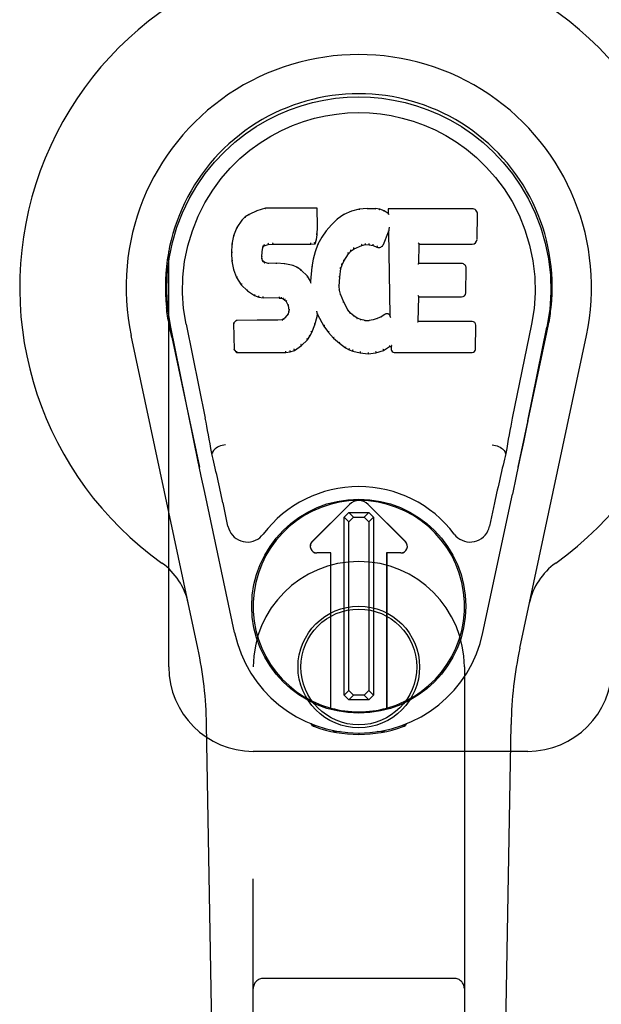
# Model space of a CAD drawing. Header units: inches. Extents: x 0 to 224, y 0 to 145.
# Tile 75 of 92: x 146.64 to 148.36, y 50.74 to 53.66. Entities that reach past the tile are written whole.
import ezdxf

# ---------------------------------------------------------------- set-up
doc = ezdxf.new("R2010")
doc.units = ezdxf.units.IN
doc.header["$LTSCALE"] = 12.302632
doc.header["$MEASUREMENT"] = 0
doc.linetypes.add('HIDDEN', pattern=[0.2, 0.1, -0.1])
doc.layers.add('MAIN_DOOR_ASSEMBLY', color=7, linetype='CONTINUOUS')

msp = doc.modelspace()

# ---------------------------------------------------------------- linework, layer by layer
at = {"layer": 'MAIN_DOOR_ASSEMBLY', "color": 8, "linetype": 'HIDDEN'}
for p, q in [((147.0814, 51.7424), (147.0814, 53.9924)), ((147.3314, 49.8849), (147.3314, 51.7424)), ((147.9564, 51.7424), (147.9564, 49.8849)), ((148.1439, 51.4924), (147.3314, 51.4924)), ((147.9264, 50.8199), (147.3614, 50.8199))]:
    msp.add_line(p, q, dxfattribs=at)
at = {"layer": 'MAIN_DOOR_ASSEMBLY', "color": 7, "linetype": 'Continuous'}
for p, q in [((147.3189, 53.083), (147.3078, 53.0753)), ((147.342, 53.0936), (147.3189, 53.083)), ((147.3192, 53.0824), (147.3189, 53.083)), ((147.3678, 53.1018), (147.342, 53.0936)), ((147.3423, 53.093), (147.342, 53.0936)), ((147.5207, 53.1018), (147.3678, 53.1018)), ((147.3679, 53.1012), (147.3678, 53.1018)), ((147.5201, 53.1012), (147.5207, 53.1018)), ((147.5219, 53.047), (147.5207, 53.1018)), ((147.5993, 53.0827), (147.5797, 53.0684)), ((147.6218, 53.0926), (147.5993, 53.0827)), ((147.5996, 53.0821), (147.5993, 53.0827)), ((147.6454, 53.098), (147.6218, 53.0926)), ((147.622, 53.092), (147.6218, 53.0926)), ((147.669, 53.1004), (147.6454, 53.098)), ((147.6455, 53.0974), (147.6454, 53.098)), ((147.669, 53.1004), (147.693, 53.0999)), ((147.669, 53.0997), (147.669, 53.1004)), ((147.6691, 53.0991), (147.669, 53.0997)), ((147.6929, 53.0993), (147.693, 53.0999)), ((147.7058, 53.0979), (147.693, 53.0999)), ((147.7057, 53.0973), (147.7058, 53.0979)), ((147.7187, 53.0937), (147.7058, 53.0979)), ((147.7184, 53.0931), (147.7187, 53.0937)), ((147.7308, 53.0857), (147.7187, 53.0937)), ((147.9793, 53.0998), (147.7305, 53.0998)), ((147.7312, 53.0992), (147.7305, 53.0998)), ((147.7305, 53.0998), (147.7308, 53.0857)), ((147.7308, 53.0857), (147.7314, 53.0846)), ((147.9941, 53.009), (147.9954, 53.0834)), ((147.2979, 53.0658), (147.2831, 53.0439)), ((147.3078, 53.0753), (147.2979, 53.0658)), ((147.2983, 53.0653), (147.2979, 53.0658)), ((147.3082, 53.0748), (147.3078, 53.0753)), ((147.5626, 53.052), (147.5474, 53.0342)), ((147.5797, 53.0684), (147.5626, 53.052)), ((147.563, 53.0516), (147.5626, 53.052)), ((147.5801, 53.0679), (147.5797, 53.0684)), ((147.2734, 53.0193), (147.2684, 52.9942)), ((147.2831, 53.0439), (147.2734, 53.0193)), ((147.274, 53.0191), (147.2734, 53.0193)), ((147.2837, 53.0436), (147.2831, 53.0439)), ((147.5189, 53.0083), (147.5205, 53.0226)), ((147.5199, 53.0226), (147.5205, 53.0226)), ((147.5205, 53.0226), (147.5219, 53.047)), ((147.5213, 53.047), (147.5219, 53.047)), ((147.5474, 53.0342), (147.5341, 53.015)), ((147.5479, 53.0338), (147.5474, 53.0342)), ((147.7169, 52.994), (147.7318, 53.0308)), ((147.7323, 53.0337), (147.7318, 53.0308)), ((147.7318, 53.0308), (147.7361, 52.7836)), ((147.7325, 53.0355), (147.7324, 53.035)), ((147.7326, 53.0362), (147.7325, 53.0355)), ((147.7327, 53.0369), (147.7326, 53.0362)), ((147.7329, 53.0381), (147.7327, 53.0369)), ((147.7331, 53.0391), (147.7329, 53.0381)), ((147.7333, 53.0404), (147.7331, 53.0391)), ((147.7335, 53.0418), (147.7333, 53.0404)), ((147.7339, 53.0437), (147.7335, 53.0418)), ((147.7341, 53.0448), (147.7339, 53.0437)), ((147.2684, 52.9942), (147.267, 52.9693)), ((147.269, 52.9941), (147.2684, 52.9942)), ((147.3616, 52.9879), (147.3642, 52.99)), ((147.3639, 52.9905), (147.3642, 52.99)), ((147.3642, 52.99), (147.3755, 52.9935)), ((147.3754, 52.994), (147.3755, 52.9935)), ((147.3755, 52.9935), (147.3889, 52.9945)), ((147.3888, 52.9984), (147.3888, 52.997)), ((147.3888, 52.9951), (147.3889, 52.9945)), ((147.3889, 52.9945), (147.5018, 52.9945)), ((147.5018, 52.997), (147.5017, 52.9984)), ((147.5018, 52.9945), (147.5145, 52.9956)), ((147.5018, 52.9951), (147.5018, 52.9945)), ((147.514, 52.9961), (147.5145, 52.9956)), ((147.523, 52.9942), (147.5144, 52.9724)), ((147.5145, 52.9956), (147.5189, 53.0083)), ((147.5184, 53.0084), (147.5189, 53.0083)), ((147.5341, 53.015), (147.523, 52.9942)), ((147.5236, 52.994), (147.523, 52.9942)), ((147.5346, 53.0146), (147.5341, 53.015)), ((147.6297, 52.9808), (147.653, 52.9905)), ((147.6529, 52.991), (147.653, 52.9905)), ((147.653, 52.9905), (147.6638, 52.9932)), ((147.6637, 52.9938), (147.6638, 52.9932)), ((147.6638, 52.9932), (147.6747, 52.9931)), ((147.6748, 52.9936), (147.6747, 52.9931)), ((147.6747, 52.9931), (147.6861, 52.9904)), ((147.6863, 52.9909), (147.6861, 52.9904)), ((147.6861, 52.9904), (147.6977, 52.9859)), ((147.8217, 52.9372), (147.8227, 52.9944)), ((147.8221, 52.995), (147.8227, 52.9944)), ((147.8227, 52.9944), (147.9793, 52.9944)), ((147.2676, 52.9693), (147.267, 52.9693)), ((147.267, 52.9693), (147.2682, 52.9443)), ((147.3571, 52.9576), (147.358, 52.9716)), ((147.3574, 52.9716), (147.358, 52.9716)), ((147.358, 52.9716), (147.36, 52.9846)), ((147.3594, 52.9848), (147.36, 52.9846)), ((147.36, 52.9846), (147.3616, 52.9879)), ((147.3611, 52.9883), (147.3616, 52.9879)), ((147.5144, 52.9724), (147.5084, 52.9499)), ((147.515, 52.9722), (147.5144, 52.9724)), ((147.5998, 52.944), (147.6138, 52.9661)), ((147.6133, 52.9664), (147.6138, 52.9661)), ((147.6138, 52.9661), (147.6209, 52.9748)), ((147.6205, 52.9752), (147.6209, 52.9748)), ((147.6209, 52.9748), (147.6297, 52.9808)), ((147.6294, 52.9813), (147.6297, 52.9808)), ((147.698, 52.9864), (147.6977, 52.9859)), ((147.2688, 52.9443), (147.2682, 52.9443)), ((147.2682, 52.9443), (147.2728, 52.9194)), ((147.3565, 52.9576), (147.3571, 52.9576)), ((147.357, 52.9515), (147.3575, 52.9517)), ((147.3575, 52.9517), (147.3571, 52.9576)), ((147.359, 52.947), (147.3575, 52.9517)), ((147.3584, 52.9467), (147.359, 52.947)), ((147.3617, 52.9433), (147.359, 52.947)), ((147.3612, 52.9429), (147.3617, 52.9433)), ((147.3653, 52.9406), (147.3617, 52.9433)), ((147.3651, 52.94), (147.3653, 52.9406)), ((147.3768, 52.9373), (147.3653, 52.9406)), ((147.3999, 52.9381), (147.3768, 52.9373)), ((147.3768, 52.9367), (147.3768, 52.9373)), ((147.3998, 52.9369), (147.3999, 52.9375)), ((147.4249, 52.9368), (147.3999, 52.9381)), ((147.3999, 52.9375), (147.3999, 52.9381)), ((147.4248, 52.9362), (147.4249, 52.9368)), ((147.45, 52.9313), (147.4249, 52.9368)), ((147.4498, 52.9307), (147.45, 52.9313)), ((147.4625, 52.9256), (147.45, 52.9313)), ((147.5084, 52.9499), (147.5046, 52.9272)), ((147.509, 52.9498), (147.5084, 52.9499)), ((147.5908, 52.9222), (147.5943, 52.9333)), ((147.5938, 52.9335), (147.5943, 52.9333)), ((147.5943, 52.9333), (147.5998, 52.944)), ((147.5993, 52.9443), (147.5998, 52.944)), ((147.8211, 52.9366), (147.8217, 52.9372)), ((147.9483, 52.9372), (147.8217, 52.9372)), ((147.2734, 52.9196), (147.2728, 52.9194)), ((147.2728, 52.9194), (147.2821, 52.8957)), ((147.4622, 52.925), (147.4625, 52.9256)), ((147.4736, 52.9177), (147.4625, 52.9256)), ((147.4732, 52.9172), (147.4736, 52.9177)), ((147.4917, 52.8995), (147.4736, 52.9177)), ((147.5046, 52.9272), (147.5009, 52.885)), ((147.5051, 52.9271), (147.5046, 52.9272)), ((147.5873, 52.8966), (147.5908, 52.9222)), ((147.5902, 52.9223), (147.5908, 52.9222)), ((147.9604, 52.8505), (147.9617, 52.9236)), ((147.2826, 52.896), (147.2821, 52.8957)), ((147.2821, 52.8957), (147.2961, 52.8743)), ((147.2966, 52.8747), (147.2961, 52.8743)), ((147.2961, 52.8743), (147.3139, 52.856)), ((147.4913, 52.8991), (147.4917, 52.8995)), ((147.5009, 52.885), (147.4917, 52.8995)), ((147.5014, 52.8832), (147.5009, 52.885)), ((147.5861, 52.8705), (147.5873, 52.8966)), ((147.5867, 52.8966), (147.5873, 52.8966)), ((147.3142, 52.8565), (147.3139, 52.856)), ((147.3139, 52.856), (147.3353, 52.8422)), ((147.5855, 52.8705), (147.5861, 52.8705)), ((147.5871, 52.8584), (147.5861, 52.8705)), ((147.5865, 52.8583), (147.5871, 52.8584)), ((147.5897, 52.8465), (147.5871, 52.8584)), ((147.5892, 52.8463), (147.5897, 52.8465)), ((147.5991, 52.8225), (147.5897, 52.8465)), ((147.3355, 52.8427), (147.3353, 52.8422)), ((147.3353, 52.8422), (147.3479, 52.8375)), ((147.348, 52.8381), (147.3479, 52.8375)), ((147.3479, 52.8375), (147.3608, 52.8353)), ((147.3609, 52.8359), (147.3608, 52.8353)), ((147.4086, 52.8349), (147.3608, 52.8353)), ((147.4086, 52.8354), (147.4086, 52.8349)), ((147.4086, 52.8349), (147.415, 52.8343)), ((147.4151, 52.8348), (147.415, 52.8343)), ((147.415, 52.8343), (147.4201, 52.8326)), ((147.4203, 52.8331), (147.4201, 52.8326)), ((147.4201, 52.8326), (147.4245, 52.8292)), ((147.4249, 52.8297), (147.4245, 52.8292)), ((147.4245, 52.8292), (147.4285, 52.8246)), ((147.4289, 52.825), (147.4285, 52.8246)), ((147.4285, 52.8246), (147.4343, 52.8129)), ((147.5986, 52.8223), (147.5991, 52.8225)), ((147.6116, 52.8002), (147.5991, 52.8225)), ((147.8199, 52.7656), (147.8212, 52.8387)), ((147.8207, 52.8392), (147.8212, 52.8387)), ((147.8212, 52.8387), (147.9483, 52.8387)), ((147.4344, 52.7886), (147.4261, 52.7775)), ((147.4349, 52.8131), (147.4343, 52.8129)), ((147.4343, 52.8129), (147.4367, 52.7996)), ((147.4362, 52.7938), (147.4344, 52.7886)), ((147.4349, 52.7883), (147.4344, 52.7886)), ((147.4367, 52.7996), (147.4362, 52.7938)), ((147.4368, 52.7936), (147.4362, 52.7938)), ((147.4373, 52.7996), (147.4367, 52.7996)), ((147.52, 52.7947), (147.5198, 52.7958)), ((147.5202, 52.794), (147.52, 52.7947)), ((147.5203, 52.7934), (147.5202, 52.794)), ((147.5204, 52.7927), (147.5203, 52.7934)), ((147.5206, 52.7921), (147.5204, 52.7927)), ((147.5207, 52.7915), (147.5206, 52.7921)), ((147.5208, 52.7908), (147.5207, 52.7915)), ((147.5211, 52.78), (147.5216, 52.7859)), ((147.5216, 52.7859), (147.5212, 52.7878)), ((147.5216, 52.7859), (147.5408, 52.7519)), ((147.6111, 52.7998), (147.6116, 52.8002)), ((147.6195, 52.7908), (147.6116, 52.8002)), ((147.619, 52.7904), (147.6195, 52.7908)), ((147.6288, 52.7825), (147.6195, 52.7908)), ((147.7205, 52.7865), (147.71, 52.7793)), ((147.7208, 52.786), (147.7205, 52.7865)), ((147.0799, 52.7695), (147.0813, 52.7624)), ((147.0827, 52.7543), (147.0821, 52.7573)), ((147.1324, 52.758), (147.1894, 52.479)), ((147.2811, 52.7687), (147.2731, 52.7606)), ((147.2737, 52.7604), (147.2731, 52.7606)), ((147.2731, 52.7606), (147.2745, 52.6814)), ((147.3428, 52.7693), (147.2811, 52.7687)), ((147.2813, 52.7681), (147.2811, 52.7687)), ((147.4035, 52.7696), (147.3428, 52.7693)), ((147.3428, 52.7687), (147.3428, 52.7693)), ((147.3428, 52.7687), (147.3428, 52.7681)), ((147.4171, 52.7707), (147.4035, 52.7696)), ((147.4035, 52.769), (147.4035, 52.7696)), ((147.4035, 52.769), (147.4036, 52.7684)), ((147.4216, 52.7731), (147.4171, 52.7707)), ((147.4173, 52.7701), (147.4171, 52.7707)), ((147.4261, 52.7775), (147.4216, 52.7731)), ((147.422, 52.7726), (147.4216, 52.7731)), ((147.4266, 52.7771), (147.4261, 52.7775)), ((147.505, 52.7332), (147.5142, 52.756)), ((147.5137, 52.7562), (147.5142, 52.756)), ((147.5142, 52.756), (147.5211, 52.78)), ((147.5205, 52.7801), (147.5211, 52.78)), ((147.6284, 52.782), (147.6288, 52.7825)), ((147.639, 52.7756), (147.6288, 52.7825)), ((147.6387, 52.775), (147.639, 52.7756)), ((147.6501, 52.7711), (147.639, 52.7756)), ((147.65, 52.7705), (147.6501, 52.7711)), ((147.6623, 52.7689), (147.6501, 52.7711)), ((147.6623, 52.7689), (147.6747, 52.7684)), ((147.6623, 52.7683), (147.6623, 52.7689)), ((147.6868, 52.7703), (147.6747, 52.7684)), ((147.6748, 52.7678), (147.6747, 52.7684)), ((147.6749, 52.7672), (147.6748, 52.7678)), ((147.6987, 52.7741), (147.6868, 52.7703)), ((147.6869, 52.7697), (147.6868, 52.7703)), ((147.71, 52.7793), (147.6987, 52.7741)), ((147.699, 52.7735), (147.6987, 52.7741)), ((147.7104, 52.7788), (147.71, 52.7793)), ((147.7361, 52.7836), (147.7361, 52.7836)), ((147.7367, 52.7815), (147.7361, 52.7836)), ((147.7388, 52.7761), (147.7381, 52.7782)), ((147.8193, 52.765), (147.8199, 52.7656)), ((147.9799, 52.7656), (147.8199, 52.7656)), ((148.1554, 52.758), (148.0984, 52.479)), ((148.2049, 52.7535), (148.2054, 52.7562)), ((148.2054, 52.7562), (148.207, 52.7645)), ((148.2079, 52.7695), (148.2065, 52.7624)), ((148.207, 52.7645), (148.2079, 52.7695)), ((147.0833, 52.7512), (147.0827, 52.7543)), ((147.0839, 52.748), (147.0833, 52.7512)), ((147.087, 52.7332), (147.0839, 52.748)), ((147.1434, 52.4719), (147.0869, 52.7488)), ((147.09, 52.7188), (147.087, 52.7332)), ((147.4992, 52.722), (147.505, 52.7332)), ((147.5045, 52.7335), (147.505, 52.7332)), ((147.5412, 52.7522), (147.5408, 52.7519)), ((147.5408, 52.7519), (147.554, 52.7332)), ((147.5544, 52.7335), (147.554, 52.7332)), ((147.554, 52.7332), (147.5693, 52.7162)), ((147.989, 52.6829), (147.9903, 52.755)), ((148.1444, 52.4719), (148.2009, 52.7488)), ((148.2028, 52.7431), (148.2044, 52.7508)), ((148.2044, 52.7508), (148.2049, 52.7535)), ((147.1674, 51.7978), (146.97, 52.7238)), ((147.09, 52.7188), (147.1719, 52.3345)), ((147.474, 52.6942), (147.4919, 52.7114)), ((147.4914, 52.7118), (147.4919, 52.7114)), ((147.4919, 52.7114), (147.4992, 52.722)), ((147.4987, 52.7223), (147.4992, 52.722)), ((147.5697, 52.7166), (147.5693, 52.7162)), ((147.5693, 52.7162), (147.5863, 52.7011)), ((147.5867, 52.7015), (147.5863, 52.7011)), ((147.5863, 52.7011), (147.6046, 52.6872)), ((148.1159, 52.3345), (148.1977, 52.7188)), ((148.1204, 51.7978), (148.3177, 52.7238)), ((147.2751, 52.6816), (147.2745, 52.6814)), ((147.2745, 52.6814), (147.2821, 52.674)), ((147.2823, 52.6745), (147.2821, 52.674)), ((147.2821, 52.674), (147.4282, 52.674)), ((147.4282, 52.6765), (147.4281, 52.6779)), ((147.4282, 52.674), (147.441, 52.6756)), ((147.4282, 52.6745), (147.4282, 52.674)), ((147.4409, 52.6762), (147.441, 52.6756)), ((147.441, 52.6756), (147.4532, 52.6799)), ((147.4529, 52.6804), (147.4532, 52.6799)), ((147.4532, 52.6799), (147.474, 52.6942)), ((147.4737, 52.6946), (147.474, 52.6942)), ((147.6049, 52.6876), (147.6046, 52.6872)), ((147.6046, 52.6872), (147.6151, 52.6818)), ((147.6153, 52.6823), (147.6151, 52.6818)), ((147.6151, 52.6818), (147.6261, 52.678)), ((147.6263, 52.6786), (147.6261, 52.678)), ((147.6261, 52.678), (147.6484, 52.6724)), ((147.6485, 52.6729), (147.6484, 52.6724)), ((147.6484, 52.6724), (147.6713, 52.6698)), ((147.6713, 52.6738), (147.6713, 52.6704)), ((147.6713, 52.6698), (147.6944, 52.673)), ((147.6713, 52.6704), (147.6713, 52.6698)), ((147.6943, 52.6736), (147.6944, 52.673)), ((147.6944, 52.673), (147.7166, 52.6799)), ((147.7163, 52.6804), (147.7166, 52.6799)), ((147.7166, 52.6799), (147.7352, 52.6911)), ((147.735, 52.6916), (147.7352, 52.6911)), ((147.7352, 52.6911), (147.7396, 52.6911)), ((147.7401, 52.6916), (147.7396, 52.6911)), ((147.7396, 52.6911), (147.7397, 52.6829)), ((147.7488, 52.674), (147.9799, 52.674)), ((148.1444, 52.4718), (148.1404, 52.4523)), ((148.1404, 52.4523), (148.1313, 52.4086)), ((147.1666, 52.3597), (147.1564, 52.4086)), ((148.1313, 52.4086), (148.1211, 52.3597)), ((147.1776, 52.3075), (147.1666, 52.3597)), ((147.2105, 52.3752), (147.2084, 52.3749)), ((148.0773, 52.3752), (148.0793, 52.3749)), ((148.1211, 52.3597), (148.1102, 52.3075)), ((147.1879, 52.2589), (147.1776, 52.3075)), ((148.1102, 52.3075), (148.0988, 52.2538)), ((147.2762, 51.8442), (147.1879, 52.2589)), ((148.0116, 51.8442), (148.0988, 52.2538)), ((147.2566, 52.1594), (147.2419, 52.2285)), ((147.5057, 52.1136), (147.616, 52.2239)), ((147.6161, 52.2239), (147.5058, 52.1135)), ((147.782, 52.1135), (147.6716, 52.2239)), ((147.6717, 52.2239), (147.7821, 52.1136)), ((148.0459, 52.2285), (148.0312, 52.1594)), ((147.6006, 52.1861), (147.6144, 52.2)), ((147.6143, 52.1723), (147.6006, 52.1861)), ((147.6006, 51.6588), (147.6006, 52.1861)), ((147.6282, 52.1863), (147.6143, 52.1723)), ((147.6144, 52.2), (147.6732, 52.2)), ((147.6144, 52.2), (147.6282, 52.1863)), ((147.6282, 52.1863), (147.6595, 52.1863)), ((147.6595, 52.1863), (147.6732, 52.2)), ((147.6734, 52.1724), (147.6595, 52.1863)), ((147.6732, 52.2), (147.6872, 52.1862)), ((147.6872, 52.1862), (147.6734, 52.1724)), ((147.6872, 52.1862), (147.6872, 51.6589)), ((147.6143, 51.6725), (147.6143, 52.1723)), ((147.6734, 52.1724), (147.6734, 51.6726)), ((147.5613, 52.0801), (147.5196, 52.0801)), ((147.5612, 52.08), (147.5196, 52.08)), ((147.5612, 52.08), (147.5613, 52.0801)), ((147.5612, 51.6206), (147.5612, 52.08)), ((147.5613, 51.6206), (147.5613, 52.0801)), ((147.7682, 52.0801), (147.7264, 52.0801)), ((147.7266, 52.08), (147.7264, 52.0801)), ((147.7264, 52.0801), (147.7264, 51.6206)), ((147.7682, 52.08), (147.7266, 52.08)), ((147.7266, 52.08), (147.7266, 51.6206)), ((147.6006, 51.6588), (147.6143, 51.6725)), ((147.6145, 51.6449), (147.6006, 51.6588)), ((147.6143, 51.6725), (147.6283, 51.6587)), ((147.6283, 51.6587), (147.6145, 51.6449)), ((147.6596, 51.6587), (147.6283, 51.6587)), ((147.6596, 51.6587), (147.6734, 51.6726)), ((147.6734, 51.6449), (147.6596, 51.6587)), ((147.6734, 51.6726), (147.6872, 51.6589)), ((147.6872, 51.6589), (147.6734, 51.6449)), ((147.6734, 51.6449), (147.6145, 51.6449)), ((147.2654, 47.4329), (147.1931, 51.5722)), ((147.5051, 51.5689), (147.5024, 51.5746)), ((147.5087, 51.572), (147.5086, 51.5675)), ((147.5123, 51.5689), (147.5126, 51.566)), ((147.7752, 51.566), (147.7755, 51.5689)), ((147.7791, 51.572), (147.7791, 51.5675)), ((147.7854, 51.5746), (147.7826, 51.5689)), ((148.0224, 47.4329), (148.0946, 51.5722)), ((147.5892, 51.5508), (147.5682, 51.5505)), ((147.6439, 51.5466), (147.6439, 51.5426)), ((147.7195, 51.5505), (147.6986, 51.5508))]:
    msp.add_line(p, q, dxfattribs=at)
for points in [[(147.0869, 52.7487), (147.0787, 52.8014), (147.0755, 52.8531), (147.0769, 52.9034), (147.0825, 52.9521), (147.0921, 52.9994), (147.1054, 53.0447), (147.122, 53.0879), (147.1417, 53.1289), (147.1643, 53.1677), (147.1894, 53.204), (147.2168, 53.2377), (147.246, 53.2685), (147.2766, 53.2964), (147.3082, 53.3213), (147.3404, 53.3432), (147.373, 53.3623), (147.4059, 53.3788), (147.4391, 53.3928), (147.4728, 53.4046), (147.5067, 53.4142), (147.5405, 53.4215), (147.5746, 53.4267), (147.6092, 53.4299), (147.6439, 53.431)], [(147.6439, 53.431), (147.6781, 53.4299), (147.7125, 53.4268), (147.7468, 53.4216), (147.7811, 53.4142), (147.8149, 53.4046), (147.8486, 53.3928), (147.8822, 53.3786), (147.9154, 53.3619), (147.948, 53.3428), (147.9801, 53.3209), (148.012, 53.2957), (148.0427, 53.2676), (148.0718, 53.2367), (148.099, 53.2031), (148.1241, 53.1667), (148.1467, 53.1277), (148.1664, 53.0863), (148.183, 53.0429), (148.196, 52.9979), (148.2054, 52.9511), (148.211, 52.9024), (148.2123, 52.8522), (148.209, 52.8008), (148.2009, 52.7487)], [(147.1324, 52.758), (147.1251, 52.8037), (147.122, 52.8498), (147.123, 52.8966), (147.1281, 52.9432), (147.1376, 52.9895), (147.1511, 53.0345), (147.1681, 53.0773), (147.1884, 53.1175), (147.2114, 53.1547), (147.2366, 53.1889), (147.2635, 53.22), (147.2919, 53.248), (147.3215, 53.273), (147.352, 53.2952), (147.3833, 53.3148), (147.4152, 53.3317), (147.4473, 53.346), (147.4797, 53.358), (147.5123, 53.3676), (147.545, 53.375), (147.5776, 53.3802), (147.6102, 53.3834), (147.6427, 53.3845), (147.6753, 53.3835), (147.7078, 53.3805), (147.7402, 53.3755), (147.7727, 53.3683), (147.8051, 53.3589), (147.8375, 53.3472), (147.8695, 53.3332), (147.9011, 53.3167), (147.9322, 53.2976), (147.9628, 53.2757), (147.9926, 53.2509), (148.0213, 53.2231), (148.0485, 53.1923), (148.0741, 53.1581), (148.0975, 53.1208), (148.1182, 53.0802), (148.1358, 53.0371), (148.1495, 52.9921), (148.1592, 52.9457)], [(147.3193, 53.0825), (147.3194, 53.0825), (147.3195, 53.0825), (147.3196, 53.0825), (147.3198, 53.0824), (147.32, 53.0823), (147.3202, 53.0821)], [(147.3423, 53.093), (147.3424, 53.093), (147.3425, 53.093), (147.3426, 53.0929), (147.3427, 53.0928), (147.3428, 53.0927), (147.343, 53.0926)], [(147.3679, 53.1012), (147.3679, 53.1012), (147.368, 53.1011), (147.368, 53.101), (147.3681, 53.1009), (147.3681, 53.1008), (147.3682, 53.1006)], [(147.5195, 53.1012), (147.5193, 53.1012), (147.5191, 53.1011), (147.5189, 53.101), (147.5187, 53.1009), (147.5184, 53.1008), (147.5182, 53.1006)], [(147.6006, 53.0818), (147.6004, 53.082), (147.6002, 53.0821), (147.6, 53.0821), (147.5999, 53.0822), (147.5998, 53.0822), (147.5996, 53.0821)], [(147.6226, 53.0915), (147.6225, 53.0917), (147.6224, 53.0918), (147.6223, 53.0919), (147.6222, 53.092), (147.6221, 53.092), (147.622, 53.092)], [(147.6458, 53.0968), (147.6458, 53.097), (147.6457, 53.0971), (147.6457, 53.0972), (147.6456, 53.0973), (147.6456, 53.0974), (147.6455, 53.0974)], [(147.6928, 53.0987), (147.6928, 53.0989), (147.6928, 53.099), (147.6929, 53.0991), (147.6929, 53.0992), (147.6929, 53.0993), (147.6929, 53.0993)], [(147.7052, 53.0968), (147.7053, 53.0969), (147.7054, 53.0971), (147.7055, 53.0972), (147.7055, 53.0973), (147.7056, 53.0973), (147.7057, 53.0973)], [(147.7176, 53.0927), (147.7177, 53.0929), (147.7179, 53.093), (147.718, 53.0931), (147.7182, 53.0931), (147.7183, 53.0932), (147.7184, 53.0931)], [(147.7332, 53.0985), (147.7329, 53.0987), (147.7326, 53.0989), (147.7324, 53.099), (147.7322, 53.0991), (147.732, 53.0991), (147.7318, 53.0991)], [(147.7334, 53.0823), (147.7331, 53.0827), (147.7329, 53.0831), (147.7326, 53.0835), (147.7323, 53.0839), (147.7321, 53.0841), (147.7318, 53.0843)], [(147.2984, 53.0654), (147.2986, 53.0655), (147.2988, 53.0656), (147.299, 53.0656), (147.2993, 53.0656), (147.2996, 53.0655), (147.2998, 53.0654)], [(147.3082, 53.0748), (147.3084, 53.0749), (147.3085, 53.0749), (147.3087, 53.0749), (147.3089, 53.0749), (147.3091, 53.0748), (147.3094, 53.0746)], [(147.5213, 53.047), (147.5212, 53.0474), (147.521, 53.0478), (147.5207, 53.048), (147.5203, 53.0482), (147.5198, 53.0484), (147.5193, 53.0484)], [(147.5644, 53.0516), (147.5642, 53.0517), (147.5639, 53.0518), (147.5637, 53.0518), (147.5634, 53.0518), (147.5632, 53.0517), (147.563, 53.0515)], [(147.5813, 53.0677), (147.581, 53.0679), (147.5808, 53.068), (147.5806, 53.068), (147.5804, 53.068), (147.5802, 53.068), (147.5801, 53.0678)], [(147.2741, 53.0192), (147.2742, 53.0194), (147.2745, 53.0196), (147.2748, 53.0198), (147.2751, 53.0199), (147.2755, 53.0199), (147.2759, 53.0199)], [(147.2837, 53.0437), (147.2839, 53.0439), (147.2841, 53.044), (147.2844, 53.0441), (147.2847, 53.0442), (147.2851, 53.0442), (147.2854, 53.0441)], [(147.5199, 53.0226), (147.5199, 53.023), (147.5197, 53.0234), (147.5194, 53.0237), (147.519, 53.0239), (147.5185, 53.0241), (147.518, 53.0242)], [(147.5494, 53.034), (147.5491, 53.0341), (147.5488, 53.0342), (147.5486, 53.0342), (147.5483, 53.0341), (147.5481, 53.034), (147.5479, 53.0338)], [(147.7324, 53.035), (147.7324, 53.0348), (147.7324, 53.0346), (147.7323, 53.0345)], [(147.7323, 53.0345), (147.7323, 53.0342), (147.7323, 53.0341), (147.7323, 53.0339)], [(147.269, 52.9942), (147.2691, 52.9945), (147.2694, 52.9948), (147.2697, 52.995), (147.2701, 52.9952), (147.2705, 52.9952), (147.271, 52.9952)], [(147.3595, 52.9909), (147.3601, 52.9906), (147.3605, 52.9902), (147.3609, 52.9898), (147.3612, 52.9893), (147.3613, 52.9888), (147.3612, 52.9884)], [(147.3629, 52.9937), (147.3632, 52.9933), (147.3635, 52.9929), (147.3638, 52.9925), (147.364, 52.992), (147.3641, 52.9915), (147.3641, 52.9911), (147.3641, 52.9908), (147.364, 52.9906)], [(147.375, 52.9974), (147.3752, 52.997), (147.3753, 52.9965), (147.3754, 52.9959), (147.3755, 52.9954), (147.3755, 52.9949), (147.3755, 52.9945), (147.3755, 52.9942), (147.3754, 52.994)], [(147.3888, 52.997), (147.3889, 52.9965), (147.3889, 52.9961), (147.3889, 52.9957), (147.3889, 52.9954), (147.3889, 52.9951), (147.3888, 52.9951)], [(147.5018, 52.9951), (147.5018, 52.9951), (147.5018, 52.9954), (147.5018, 52.9957), (147.5018, 52.9961), (147.5018, 52.9965), (147.5018, 52.997)], [(147.5141, 52.9964), (147.5142, 52.9967), (147.5141, 52.9971), (147.514, 52.9974), (147.5138, 52.9978), (147.5136, 52.9983), (147.5133, 52.9987), (147.513, 52.9991), (147.5126, 52.9994)], [(147.5184, 53.0086), (147.5183, 53.0089), (147.5182, 53.0093), (147.5179, 53.0096), (147.5175, 53.0099), (147.517, 53.0101), (147.5164, 53.0102)], [(147.5253, 52.9945), (147.525, 52.9946), (147.5246, 52.9946), (147.5243, 52.9945), (147.524, 52.9944), (147.5237, 52.9942), (147.5235, 52.9939)], [(147.5363, 53.015), (147.5359, 53.015), (147.5356, 53.0151), (147.5353, 53.0151), (147.535, 53.015), (147.5348, 53.0148), (147.5346, 53.0146)], [(147.6529, 52.991), (147.653, 52.9912), (147.6531, 52.9914), (147.6531, 52.9918), (147.653, 52.9922), (147.6529, 52.9928), (147.6527, 52.9933), (147.6525, 52.9938), (147.6522, 52.9943)], [(147.6637, 52.9938), (147.6638, 52.9939), (147.6638, 52.9941), (147.6638, 52.9945), (147.6638, 52.9949), (147.6638, 52.9955), (147.6637, 52.996), (147.6636, 52.9966), (147.6635, 52.9971)], [(147.6748, 52.9936), (147.6747, 52.9937), (147.6747, 52.9939), (147.6747, 52.9943), (147.6747, 52.9948), (147.6747, 52.9953), (147.6748, 52.9959), (147.6749, 52.9965), (147.675, 52.997)], [(147.6863, 52.9909), (147.6861, 52.9911), (147.6861, 52.9913), (147.6861, 52.9917), (147.6861, 52.9921), (147.6862, 52.9927), (147.6864, 52.9932), (147.6866, 52.9937), (147.6869, 52.9942)], [(147.6987, 52.9896), (147.6984, 52.9892), (147.6982, 52.9887), (147.698, 52.9882), (147.6978, 52.9877), (147.6977, 52.9872), (147.6977, 52.9868), (147.6978, 52.9866), (147.698, 52.9864)], [(147.8201, 52.9983), (147.8204, 52.9981), (147.8206, 52.9979), (147.8209, 52.9977), (147.8211, 52.9974), (147.8213, 52.9972), (147.8215, 52.997)], [(147.8215, 52.997), (147.8217, 52.9967), (147.8218, 52.9964), (147.8219, 52.9962), (147.822, 52.996), (147.8221, 52.9958), (147.8221, 52.9956)], [(147.2676, 52.9693), (147.2677, 52.9697), (147.2679, 52.97), (147.2682, 52.9703), (147.2686, 52.9705), (147.269, 52.9706), (147.2695, 52.9706)], [(147.3554, 52.9732), (147.3559, 52.9731), (147.3564, 52.9729), (147.3568, 52.9727), (147.3571, 52.9724), (147.3573, 52.972), (147.3574, 52.9716)], [(147.3575, 52.9867), (147.358, 52.9866), (147.3585, 52.9864), (147.3589, 52.9861), (147.3592, 52.9857), (147.3594, 52.9853), (147.3594, 52.9849)], [(147.5169, 52.9729), (147.5164, 52.973), (147.5161, 52.973), (147.5157, 52.9729), (147.5154, 52.9727), (147.5151, 52.9725), (147.515, 52.9722)], [(147.6133, 52.9665), (147.6134, 52.9667), (147.6134, 52.9671), (147.6133, 52.9674), (147.6131, 52.9678), (147.6128, 52.9682), (147.6125, 52.9685), (147.6121, 52.9687), (147.6117, 52.9689)], [(147.6205, 52.9753), (147.6207, 52.9756), (147.6207, 52.9759), (147.6206, 52.9763), (147.6205, 52.9766), (147.6202, 52.9771), (147.6199, 52.9774), (147.6195, 52.9778), (147.6191, 52.9781)], [(147.6294, 52.9813), (147.6296, 52.9815), (147.6296, 52.9818), (147.6296, 52.9822), (147.6295, 52.9826), (147.6293, 52.9831), (147.6291, 52.9836), (147.6288, 52.984), (147.6284, 52.9844)], [(147.2688, 52.9444), (147.2689, 52.9448), (147.2691, 52.9451), (147.2694, 52.9454), (147.2698, 52.9457), (147.2702, 52.9459), (147.2708, 52.9459)], [(147.3546, 52.9589), (147.355, 52.9589), (147.3555, 52.9588), (147.3559, 52.9586), (147.3562, 52.9583), (147.3564, 52.9579), (147.3565, 52.9575)], [(147.355, 52.9525), (147.3554, 52.9525), (147.3559, 52.9525), (147.3562, 52.9524), (147.3565, 52.9522), (147.3568, 52.9519), (147.3569, 52.9516)], [(147.3566, 52.9472), (147.357, 52.9473), (147.3573, 52.9473), (147.3576, 52.9473), (147.3579, 52.9472), (147.3581, 52.947), (147.3583, 52.9469)], [(147.3598, 52.9428), (147.3601, 52.9429), (147.3603, 52.943), (147.3606, 52.9431), (147.3608, 52.9431), (147.361, 52.943), (147.3611, 52.9429)], [(147.3642, 52.9396), (147.3643, 52.9398), (147.3645, 52.9399), (147.3646, 52.94), (147.3648, 52.94), (147.3649, 52.94), (147.365, 52.94)], [(147.3765, 52.9361), (147.3766, 52.9363), (147.3766, 52.9364), (147.3766, 52.9365), (147.3767, 52.9366), (147.3767, 52.9367), (147.3768, 52.9367)], [(147.4246, 52.9356), (147.4246, 52.9358), (147.4246, 52.9359), (147.4247, 52.936), (147.4247, 52.9361), (147.4248, 52.9361), (147.4248, 52.9362)], [(147.511, 52.9507), (147.5105, 52.9507), (147.5101, 52.9507), (147.5097, 52.9506), (147.5094, 52.9504), (147.5092, 52.9501), (147.509, 52.9498)], [(147.5938, 52.9336), (147.5938, 52.934), (147.5937, 52.9344), (147.5934, 52.9348), (147.593, 52.9352), (147.5925, 52.9354), (147.5919, 52.9356)], [(147.5993, 52.9443), (147.5994, 52.9447), (147.5993, 52.9451), (147.5991, 52.9456), (147.5987, 52.946), (147.5981, 52.9464), (147.5976, 52.9466)], [(147.819, 52.936), (147.8193, 52.9361), (147.8196, 52.9363), (147.8198, 52.9364), (147.82, 52.9365), (147.8202, 52.9365), (147.8204, 52.9365)], [(148.1592, 52.9457), (148.1646, 52.8983), (148.1658, 52.8507), (148.1627, 52.8041), (148.1554, 52.758)], [(147.2734, 52.9196), (147.2734, 52.92), (147.2736, 52.9204), (147.2738, 52.9208), (147.2742, 52.9211), (147.2747, 52.9213), (147.2753, 52.9215)], [(147.4492, 52.9302), (147.4493, 52.9304), (147.4494, 52.9305), (147.4495, 52.9306), (147.4496, 52.9306), (147.4497, 52.9307), (147.4498, 52.9307)], [(147.4612, 52.9247), (147.4615, 52.9249), (147.4617, 52.925), (147.4618, 52.9251), (147.4619, 52.9251), (147.4621, 52.9251), (147.4622, 52.9251)], [(147.4719, 52.9171), (147.4721, 52.9172), (147.4724, 52.9173), (147.4726, 52.9174), (147.4728, 52.9174), (147.473, 52.9173), (147.4731, 52.9173)], [(147.5071, 52.9282), (147.5066, 52.9282), (147.5062, 52.9281), (147.5058, 52.9279), (147.5055, 52.9277), (147.5053, 52.9274), (147.5051, 52.9271)], [(147.5902, 52.9224), (147.5902, 52.9227), (147.59, 52.9231), (147.5897, 52.9235), (147.5893, 52.9238), (147.5888, 52.924), (147.5883, 52.9241)], [(147.2826, 52.896), (147.2826, 52.8964), (147.2827, 52.8969), (147.2829, 52.8973), (147.2833, 52.8977), (147.2838, 52.898), (147.2844, 52.8982)], [(147.2965, 52.8748), (147.2964, 52.875), (147.2964, 52.8754), (147.2965, 52.8757), (147.2967, 52.8761), (147.297, 52.8764), (147.2973, 52.8768), (147.2977, 52.8771), (147.2981, 52.8773)], [(147.4897, 52.8992), (147.49, 52.8993), (147.4903, 52.8994), (147.4906, 52.8994), (147.4908, 52.8994), (147.491, 52.8993), (147.4912, 52.8992)], [(147.5028, 52.8786), (147.5023, 52.8804), (147.5021, 52.8813), (147.5018, 52.882), (147.5016, 52.8826), (147.5015, 52.883)], [(147.5867, 52.8967), (147.5866, 52.897), (147.5864, 52.8974), (147.5861, 52.8977), (147.5857, 52.8979), (147.5852, 52.8981), (147.5847, 52.8982)], [(147.3142, 52.8565), (147.3141, 52.8568), (147.314, 52.8571), (147.3141, 52.8575), (147.3142, 52.8579), (147.3144, 52.8583), (147.3147, 52.8587), (147.3151, 52.8591), (147.3155, 52.8594)], [(147.3355, 52.8427), (147.3353, 52.8429), (147.3353, 52.8432), (147.3353, 52.8436), (147.3354, 52.844), (147.3356, 52.8445), (147.3358, 52.845), (147.3361, 52.8454), (147.3364, 52.8458)], [(147.5855, 52.8706), (147.5854, 52.8709), (147.5852, 52.8712), (147.5849, 52.8715), (147.5845, 52.8717), (147.584, 52.8718), (147.5835, 52.8718)], [(147.5865, 52.8583), (147.5863, 52.8586), (147.5861, 52.8589), (147.5858, 52.8591), (147.5854, 52.8592), (147.585, 52.8593), (147.5846, 52.8593)], [(147.5891, 52.8464), (147.589, 52.8467), (147.5887, 52.8469), (147.5884, 52.847), (147.5881, 52.8471), (147.5877, 52.8472), (147.5873, 52.8471)], [(147.348, 52.8381), (147.3479, 52.8382), (147.3479, 52.8384), (147.3479, 52.8388), (147.3479, 52.8393), (147.348, 52.8398), (147.3481, 52.8403), (147.3483, 52.8409), (147.3485, 52.8414)], [(147.3609, 52.8359), (147.3608, 52.836), (147.3608, 52.8362), (147.3608, 52.8366), (147.3608, 52.837), (147.3609, 52.8376), (147.3609, 52.8382), (147.361, 52.8387), (147.3611, 52.8393)], [(147.4086, 52.8354), (147.4086, 52.8355), (147.4086, 52.8357), (147.4086, 52.8361), (147.4086, 52.8366), (147.4086, 52.8371), (147.4087, 52.8377), (147.4087, 52.8383), (147.4087, 52.8388)], [(147.4151, 52.8348), (147.415, 52.8349), (147.415, 52.8352), (147.415, 52.8355), (147.415, 52.836), (147.4151, 52.8365), (147.4152, 52.8371), (147.4154, 52.8377), (147.4155, 52.8381)], [(147.4203, 52.8331), (147.4202, 52.8333), (147.4201, 52.8336), (147.4201, 52.834), (147.4202, 52.8344), (147.4204, 52.8349), (147.4207, 52.8354), (147.4209, 52.8358), (147.4213, 52.8362)], [(147.425, 52.8296), (147.4248, 52.8299), (147.4247, 52.8303), (147.4248, 52.8307), (147.425, 52.8311), (147.4252, 52.8315), (147.4255, 52.8319), (147.4259, 52.8322), (147.4263, 52.8325)], [(147.4289, 52.825), (147.4288, 52.8254), (147.4289, 52.8259), (147.4292, 52.8263), (147.4295, 52.8268), (147.43, 52.8271), (147.4306, 52.8274)], [(147.4349, 52.8132), (147.4349, 52.8136), (147.4351, 52.814), (147.4354, 52.8143), (147.4358, 52.8147), (147.4362, 52.8149), (147.4368, 52.8151)], [(147.5986, 52.8223), (147.5984, 52.8225), (147.5982, 52.8227), (147.5979, 52.8228), (147.5975, 52.8228), (147.5972, 52.8228), (147.5968, 52.8228)], [(147.8187, 52.8426), (147.8189, 52.8424), (147.8192, 52.8422), (147.8194, 52.8419), (147.8197, 52.8417), (147.8199, 52.8414), (147.8201, 52.8412)], [(147.8201, 52.8412), (147.8202, 52.8409), (147.8204, 52.8407), (147.8205, 52.8404), (147.8206, 52.8402), (147.8206, 52.84), (147.8206, 52.8398)], [(147.0798, 52.7695), (147.0787, 52.7758), (147.0777, 52.7821), (147.0767, 52.7884), (147.0759, 52.7947), (147.0751, 52.8008), (147.0744, 52.807)], [(147.435, 52.7884), (147.4352, 52.7885), (147.4354, 52.7887), (147.4357, 52.7887), (147.436, 52.7888), (147.4363, 52.7888), (147.4367, 52.7887)], [(147.4369, 52.7938), (147.437, 52.794), (147.4373, 52.7942), (147.4376, 52.7944), (147.4379, 52.7945), (147.4383, 52.7946), (147.4388, 52.7946)], [(147.4373, 52.7998), (147.4374, 52.8001), (147.4376, 52.8004), (147.4379, 52.8007), (147.4383, 52.8009), (147.4388, 52.801), (147.4393, 52.8011)], [(147.521, 52.7896), (147.521, 52.7899), (147.5209, 52.7901), (147.5208, 52.7908)], [(147.5212, 52.788), (147.5212, 52.7882), (147.5212, 52.7883), (147.5212, 52.7885), (147.5212, 52.7887), (147.5211, 52.7889), (147.5211, 52.7891), (147.5211, 52.7894), (147.521, 52.7896)], [(147.6094, 52.8), (147.6098, 52.8001), (147.6101, 52.8002), (147.6103, 52.8002), (147.6106, 52.8001), (147.6108, 52.8), (147.611, 52.7999)], [(147.6176, 52.7904), (147.6179, 52.7905), (147.6181, 52.7906), (147.6184, 52.7906), (147.6186, 52.7906), (147.6188, 52.7905), (147.619, 52.7904)], [(147.736, 52.7837), (147.7353, 52.7846), (147.7346, 52.7854), (147.7339, 52.786), (147.7332, 52.7866), (147.7324, 52.7871), (147.7317, 52.7875), (147.7309, 52.7879), (147.7301, 52.7882), (147.7293, 52.7884), (147.7285, 52.7885), (147.7277, 52.7886), (147.7269, 52.7887)], [(148.2079, 52.7695), (148.209, 52.7759), (148.2101, 52.7823), (148.211, 52.7886), (148.2119, 52.7948), (148.2127, 52.8009), (148.2134, 52.807)], [(147.0821, 52.7573), (147.0801, 52.7682), (147.0798, 52.7695)], [(147.274, 52.7606), (147.2742, 52.7608), (147.2744, 52.7609), (147.2747, 52.761), (147.275, 52.761), (147.2754, 52.761), (147.2757, 52.7609)], [(147.2814, 52.7681), (147.2815, 52.7681), (147.2816, 52.768), (147.2818, 52.7679), (147.2819, 52.7678), (147.282, 52.7677), (147.2822, 52.7675)], [(147.4173, 52.7701), (147.4174, 52.7701), (147.4175, 52.77), (147.4176, 52.7699), (147.4177, 52.7698), (147.4178, 52.7697), (147.4179, 52.7695)], [(147.4221, 52.7726), (147.4222, 52.7727), (147.4224, 52.7727), (147.4226, 52.7727), (147.4228, 52.7726), (147.423, 52.7725), (147.4232, 52.7724)], [(147.4266, 52.7771), (147.4268, 52.7773), (147.427, 52.7774), (147.4273, 52.7774), (147.4275, 52.7774), (147.4278, 52.7773), (147.4281, 52.7772)], [(147.5137, 52.7561), (147.5137, 52.7566), (147.5136, 52.757), (147.5133, 52.7574), (147.5129, 52.7578), (147.5124, 52.758), (147.5118, 52.7582)], [(147.5205, 52.7802), (147.5205, 52.7805), (147.5203, 52.7809), (147.52, 52.7812), (147.5196, 52.7815), (147.5191, 52.7817), (147.5186, 52.7818)], [(147.6272, 52.7818), (147.6275, 52.7819), (147.6278, 52.782), (147.6279, 52.7821), (147.6281, 52.7821), (147.6283, 52.782), (147.6284, 52.7819)], [(147.6378, 52.7746), (147.638, 52.7748), (147.6382, 52.7749), (147.6383, 52.775), (147.6384, 52.775), (147.6386, 52.775), (147.6387, 52.775)], [(147.6494, 52.77), (147.6495, 52.7702), (147.6496, 52.7703), (147.6497, 52.7704), (147.6498, 52.7705), (147.6499, 52.7705), (147.65, 52.7705)], [(147.662, 52.7677), (147.6621, 52.7679), (147.6621, 52.768), (147.6622, 52.7681), (147.6622, 52.7682), (147.6622, 52.7683), (147.6623, 52.7683)], [(147.6874, 52.7691), (147.6873, 52.7693), (147.6872, 52.7694), (147.6872, 52.7695), (147.6871, 52.7696), (147.687, 52.7696), (147.687, 52.7697)], [(147.6997, 52.7731), (147.6995, 52.7732), (147.6994, 52.7734), (147.6993, 52.7735), (147.6992, 52.7735), (147.6991, 52.7736), (147.699, 52.7735)], [(147.7113, 52.7785), (147.7111, 52.7786), (147.7109, 52.7787), (147.7108, 52.7788), (147.7106, 52.7788), (147.7105, 52.7788), (147.7104, 52.7788)], [(147.7381, 52.7782), (147.7377, 52.7792), (147.7374, 52.78), (147.7371, 52.7807), (147.7369, 52.7812)], [(147.8173, 52.7644), (147.8176, 52.7646), (147.8178, 52.7647), (147.8181, 52.7648), (147.8183, 52.7649), (147.8185, 52.7649), (147.8187, 52.765)], [(147.5045, 52.7334), (147.5046, 52.7339), (147.5044, 52.7343), (147.5042, 52.7348), (147.5038, 52.7351), (147.5032, 52.7354), (147.5027, 52.7356)], [(147.5412, 52.7523), (147.5411, 52.7527), (147.5412, 52.7531), (147.5415, 52.7536), (147.5419, 52.754), (147.5424, 52.7544), (147.5429, 52.7546)], [(147.5544, 52.7335), (147.5543, 52.7338), (147.5543, 52.7342), (147.5544, 52.7345), (147.5546, 52.7349), (147.5548, 52.7353), (147.5552, 52.7356), (147.5556, 52.7359), (147.556, 52.7361)], [(148.1978, 52.7188), (148.1988, 52.7236), (148.2028, 52.7431)], [(147.4736, 52.6946), (147.4738, 52.6948), (147.4739, 52.6952), (147.4738, 52.6956), (147.4737, 52.696), (147.4735, 52.6964), (147.4732, 52.6968), (147.4728, 52.6972), (147.4724, 52.6975)], [(147.4914, 52.7118), (147.4916, 52.7121), (147.4916, 52.7125), (147.4915, 52.7128), (147.4913, 52.7132), (147.4911, 52.7136), (147.4907, 52.7139), (147.4904, 52.7142), (147.4899, 52.7145)], [(147.4987, 52.7223), (147.4989, 52.7227), (147.4988, 52.7232), (147.4985, 52.7237), (147.4981, 52.7241), (147.4976, 52.7244), (147.497, 52.7247)], [(147.5696, 52.7167), (147.5695, 52.7169), (147.5695, 52.7172), (147.5695, 52.7176), (147.5697, 52.718), (147.5699, 52.7184), (147.5702, 52.7188), (147.5706, 52.7191), (147.5711, 52.7194)], [(147.5867, 52.7015), (147.5865, 52.7018), (147.5865, 52.7021), (147.5865, 52.7025), (147.5867, 52.7029), (147.5869, 52.7034), (147.5872, 52.7038), (147.5876, 52.7041), (147.588, 52.7044)], [(147.2751, 52.682), (147.2752, 52.6824), (147.2754, 52.6827), (147.2756, 52.6831), (147.276, 52.6834), (147.2765, 52.6836), (147.277, 52.6838)], [(147.2823, 52.6746), (147.2822, 52.6748), (147.2821, 52.675), (147.2821, 52.6753), (147.2822, 52.6757), (147.2823, 52.6761), (147.2824, 52.6765)], [(147.2824, 52.6765), (147.2825, 52.6767), (147.2826, 52.677), (147.2827, 52.6772), (147.2829, 52.6775), (147.283, 52.6777), (147.2831, 52.6779)], [(147.4282, 52.6745), (147.4282, 52.6746), (147.4283, 52.6748), (147.4283, 52.6751), (147.4283, 52.6755), (147.4282, 52.676), (147.4282, 52.6765)], [(147.4409, 52.6762), (147.441, 52.6763), (147.441, 52.6765), (147.441, 52.6769), (147.441, 52.6774), (147.4409, 52.6779), (147.4408, 52.6785), (147.4406, 52.679), (147.4404, 52.6795)], [(147.4529, 52.6804), (147.4531, 52.6806), (147.4532, 52.681), (147.4532, 52.6814), (147.4531, 52.6818), (147.4529, 52.6823), (147.4526, 52.6828), (147.4524, 52.6832), (147.452, 52.6836)], [(147.6049, 52.6877), (147.6047, 52.6879), (147.6047, 52.6882), (147.6047, 52.6886), (147.6048, 52.689), (147.605, 52.6895), (147.6053, 52.6899), (147.6056, 52.6903), (147.606, 52.6907)], [(147.6153, 52.6823), (147.6152, 52.6825), (147.6151, 52.6828), (147.6151, 52.6831), (147.6152, 52.6836), (147.6154, 52.6841), (147.6156, 52.6846), (147.6158, 52.6851), (147.6161, 52.6855)], [(147.6263, 52.6786), (147.6262, 52.6787), (147.6261, 52.679), (147.6261, 52.6794), (147.6262, 52.6798), (147.6263, 52.6804), (147.6265, 52.6809), (147.6267, 52.6814), (147.6269, 52.6818)], [(147.6485, 52.6729), (147.6485, 52.673), (147.6484, 52.6733), (147.6484, 52.6736), (147.6484, 52.6741), (147.6485, 52.6746), (147.6486, 52.6752), (147.6488, 52.6758), (147.6489, 52.6763)], [(147.6938, 52.6769), (147.694, 52.6765), (147.6941, 52.676), (147.6943, 52.6755), (147.6944, 52.6749), (147.6944, 52.6744), (147.6944, 52.674), (147.6944, 52.6737), (147.6943, 52.6736)], [(147.7155, 52.6836), (147.7158, 52.6832), (147.7161, 52.6828), (147.7163, 52.6823), (147.7165, 52.6818), (147.7166, 52.6814), (147.7166, 52.681), (147.7165, 52.6806), (147.7164, 52.6804)], [(147.7345, 52.695), (147.7346, 52.6948), (147.7347, 52.6946), (147.7348, 52.6943), (147.7348, 52.6941), (147.7349, 52.6938), (147.735, 52.6936)], [(147.735, 52.6936), (147.7351, 52.6931), (147.7352, 52.6927), (147.7352, 52.6923), (147.7352, 52.692), (147.7351, 52.6918), (147.7351, 52.6916)], [(147.7407, 52.6936), (147.7405, 52.6933), (147.7404, 52.6931), (147.7403, 52.6928), (147.7402, 52.6926), (147.7402, 52.6924), (147.7401, 52.6922)], [(147.7421, 52.695), (147.7418, 52.6948), (147.7416, 52.6946), (147.7413, 52.6943), (147.7411, 52.6941), (147.7409, 52.6938), (147.7407, 52.6936)], [(147.1564, 52.4086), (147.1474, 52.4523), (147.1434, 52.4718)], [(147.2492, 52.4008), (147.2442, 52.3998), (147.2392, 52.3985), (147.2344, 52.3969), (147.2298, 52.3951), (147.2256, 52.393), (147.2218, 52.3908), (147.2185, 52.3884), (147.2157, 52.3859), (147.2134, 52.3833), (147.2118, 52.3807), (147.2108, 52.3781), (147.2105, 52.3756)], [(148.0385, 52.4008), (148.0436, 52.3998), (148.0486, 52.3985), (148.0534, 52.3969), (148.0579, 52.3951), (148.0621, 52.393), (148.0659, 52.3908), (148.0693, 52.3884), (148.0721, 52.3859), (148.0743, 52.3833), (148.0759, 52.3807), (148.0769, 52.3781), (148.0772, 52.3756)], [(147.2105, 52.3756), (147.2105, 52.3755), (147.2105, 52.3754), (147.2105, 52.3753), (147.2105, 52.3753), (147.2105, 52.3752), (147.2105, 52.3752)], [(148.0773, 52.3752), (148.0773, 52.3752), (148.0773, 52.3753), (148.0773, 52.3753), (148.0772, 52.3754), (148.0772, 52.3755), (148.0772, 52.3756)], [(147.2566, 52.1594), (147.2587, 52.152), (147.2616, 52.1451), (147.2653, 52.1386), (147.2699, 52.1327), (147.2751, 52.1273), (147.281, 52.1227), (147.2874, 52.1189), (147.2942, 52.1159), (147.3014, 52.1139), (147.3087, 52.1127), (147.3162, 52.1125), (147.3236, 52.1133), (147.3309, 52.115), (147.3379, 52.1176), (147.3445, 52.1211), (147.3507, 52.1253), (147.3562, 52.1304), (147.3612, 52.1361)], [(147.9266, 52.1361), (147.9316, 52.1303), (147.9371, 52.1253), (147.9433, 52.121), (147.9499, 52.1176), (147.9569, 52.115), (147.9642, 52.1133), (147.9716, 52.1125), (147.979, 52.1127), (147.9864, 52.1139), (147.9936, 52.1159), (148.0004, 52.1189), (148.0068, 52.1228), (148.0127, 52.1274), (148.0179, 52.1327), (148.0225, 52.1387), (148.0262, 52.1452), (148.0291, 52.152), (148.0312, 52.1594)], [(147.5051, 51.5689), (147.5054, 51.5687), (147.5074, 51.5679)], [(147.5074, 51.5679), (147.509, 51.5673), (147.5109, 51.5666), (147.513, 51.5658)], [(147.7748, 51.5658), (147.7768, 51.5666), (147.7788, 51.5673), (147.7804, 51.5679), (147.7816, 51.5684), (147.7824, 51.5687), (147.7826, 51.5689)]]:
    msp.add_lwpolyline(points, dxfattribs=at)
msp.add_circle((147.6439, 51.9225), 0.3169, dxfattribs=at)
at = {"layer": 'MAIN_DOOR_ASSEMBLY', "color": 8, "linetype": 'HIDDEN'}
for radius in [0.18, 0.1715]:
    msp.add_circle((147.6439, 51.7424), radius, dxfattribs=at)
at = {"layer": 'MAIN_DOOR_ASSEMBLY', "color": 7, "linetype": 'Continuous'}
for centre, radius, start, end in [((147.6439, 52.8674), 1.0039, 305.5066, 234.4934), ((147.6439, 52.8674), 0.689, 347.9703, 192.0297), ((147.6439, 52.8674), 0.5727, 353.9465, 186.0535), ((147.6439, 51.9225), 0.3543, 37.0812, 142.9188), ((147.6439, 51.9225), 0.313, 285.3165, 254.6835), ((147.6439, 52.1961), 0.0394, 45, 135), ((147.6439, 52.1961), 0.0392, 45, 135), ((147.5196, 52.0997), 0.0197, 135, 270), ((147.5196, 52.0997), 0.0195, 135, 270), ((147.7682, 52.0997), 0.0197, 270, 45), ((147.7682, 52.0997), 0.0195, 270, 45), ((146.9465, 51.8899), 0.1969, 12.0297, 54.4934), ((148.3413, 51.8899), 0.1969, 125.5066, 167.9703), ((147.6439, 51.9225), 0.3759, 192.0247, 347.9753), ((146.0122, 51.5516), 1.1811, 1, 12.0297), ((149.2756, 51.5516), 1.1811, 167.9703, 179), ((147.6439, 51.9225), 0.313, 254.7096, 285.2904), ((147.6439, 51.9229), 0.3803, 249.8689, 290.1311)]:
    msp.add_arc(centre, radius, start, end, dxfattribs=at)
at = {"layer": 'MAIN_DOOR_ASSEMBLY', "color": 8, "linetype": 'HIDDEN'}
for centre, radius, start, end in [((147.6439, 51.7424), 0.3125, 0, 180), ((147.3314, 51.7424), 0.25, 180, 270), ((148.1439, 51.7424), 0.25, 270, 360), ((147.3614, 50.7899), 0.03, 90, 180), ((147.9264, 50.7899), 0.03, 0, 90)]:
    msp.add_arc(centre, radius, start, end, dxfattribs=at)
at = {"layer": 'MAIN_DOOR_ASSEMBLY', "color": 7, "linetype": 'Continuous'}
for centre, major_axis, ratio, start_param, end_param in [((147.5181, 53.1012), (0.00197, 0), 0.025114, -0.786719, -0.024118), ((147.7331, 53.0992), (0.00197, 0), 0.025118, -3.116464, -2.325954), ((147.7334, 53.0833), (0.00199, -0.00132), 0.020652, -3.102743, -2.463868), ((147.9793, 53.0837), (0, 0.0161), 0.999848, -1.588252, 0), ((147.3051, 53.0719), (0.0068, 0.00655), 0.004742, -3.141162, -3.013964), ((147.2781, 53.0296), (0.0041, 0.0105), 0.004273, -3.141291, -3.020229), ((147.2888, 53.0512), (0.00508, 0.00754), 0.00518, -3.14111, -2.996917), ((147.7322, 53.0387), (-0.00007, 0.00508), 0.009159, -3.095969, -2.840226), ((147.3677, 52.9938), (0.00383, 0.00321), 0.007171, 2.96981, 3.140158), ((147.5147, 52.9982), (0.00068, 0.00203), 0.016088, -3.702354, -3.152114), ((147.5193, 53.017), (0.00094, 0.00857), 0.005495, -3.302393, -3.142137), ((147.7033, 52.9994), (0, 0.0146), 0.999848, 2.749726, 4.329652), ((147.8221, 52.997), (0, 0.00197), 0.017455, -3.939332, -3.159046), ((147.9793, 53.0092), (0, 0.0148), 0.999848, -3.141593, -1.588252), ((147.3604, 52.9911), (0.00095, 0.00638), 0.007192, -3.355813, -3.142604), ((147.3632, 52.9925), (0.00209, 0.00429), 0.008578, -3.403109, -3.143347), ((147.6248, 52.9805), (0.00432, 0.00532), 0.00577, -3.304466, -3.142382), ((147.3544, 52.9599), (-0.00257, 0.00839), 0.005552, -3.300311, -3.142126), ((147.3548, 52.9517), (-0.00357, 0.00494), 0.007846, -3.360933, -3.142764), ((147.356, 52.9468), (0.00526, -0.0039), 0.006775, -0.176276, -0.000946), ((147.3596, 52.9416), (0.00548, -0.00159), 0.007025, -0.140966, -0.001177), ((147.8191, 52.9366), (0.00197, 0), 0.025118, -0.815639, -0.025129), ((147.9483, 52.9239), (0, 0.0133), 0.999848, -1.588252, 0), ((147.2715, 52.9297), (-0.0019, 0.0101), 0.004568, -3.141227, -3.008321), ((147.2792, 52.9049), (-0.00347, 0.00889), 0.004705, -3.141171, -3.003628), ((147.4848, 52.9056), (-0.00642, 0.00646), 0.004954, -3.275719, -3.142061), ((147.5031, 52.8804), (-0.00174, 0.00274), 0.015087, 0.04445, 0.369523), ((147.9483, 52.8507), (0, 0.0121), 0.999848, -3.141593, -1.588252), ((147.4153, 52.8368), (0.00499, -0.00375), 0.005785, 0.000903, 0.134339), ((147.4253, 52.8322), (-0.00361, 0.00727), 0.005338, -3.141007, -2.984653), ((147.8207, 52.8412), (0, 0.00197), 0.017455, -3.939332, -3.159046), ((147.4337, 52.8199), (-0.0012, 0.00679), 0.006717, -3.140718, -2.94213), ((147.4389, 52.7936), (0.00397, 0.00532), 0.007145, -3.140627, -2.942612), ((147.4394, 52.8009), (0.00258, 0.00729), 0.006297, -3.140888, -2.96164), ((147.4379, 52.8073), (0.00064, 0.00765), 0.00631, -3.140878, -2.958148), ((147.5215, 52.7913), (0.00028, 0.00351), 0.012838, -3.478921, -3.183776), ((147.6045, 52.8076), (-0.00658, 0.0078), 0.004485, -3.264946, -3.141961), ((147.7269, 52.7779), (0, 0.0108), 0.999848, 0, 0.641022), ((147.2757, 52.7624), (0.00193, 0.00197), 0.017814, -3.134444, -2.607219), ((147.2841, 52.7682), (0.00281, 0.00005), 0.01516, -3.135583, -2.872341), ((147.4283, 52.7761), (0.00634, 0.00347), 0.005821, -3.140857, -3.001014), ((147.5214, 52.7902), (0.0009, 0.0101), 0.004701, -3.278265, -3.141973), ((147.7387, 52.7784), (-0.00202, 0.00309), 0.013288, 0.045758, 0.45434), ((147.8174, 52.765), (0.00197, 0), 0.025118, -0.815639, -0.025129), ((147.9799, 52.7552), (0, 0.0104), 0.999848, -1.588252, 0), ((147.275, 52.6844), (-0.00002, 0.00277), 0.015238, -3.135438, -2.613777), ((147.2803, 52.6765), (0.00197, -0.00197), 0.012341, 0.005109, 0.263735), ((147.7382, 52.6936), (0.00322, 0.00197), 0.009111, 3.002961, 3.139027), ((147.7488, 52.6831), (0, 0.00913), 0.999848, -4.694933, -3.141593), ((147.7401, 52.6936), (0, 0.00197), 0.017455, -3.124139, -2.343853), ((147.9799, 52.6831), (0, 0.00913), 0.999848, -3.141593, -1.588252), ((147.2052, 52.2285), (-0.0476, 0.3543), 0.069304, -1.154204, -0.794713), ((148.0825, 52.2285), (0.0476, 0.3543), 0.069304, 0.794713, 1.154204), ((147.2165, 52.2285), (-0.0758, 0.3543), 0.068378, -1.585432, -1.159525), ((148.0712, 52.2285), (0.0758, 0.3543), 0.068378, 1.159525, 1.585432)]:
    msp.add_ellipse(centre, major_axis=major_axis, ratio=ratio, start_param=start_param, end_param=end_param, dxfattribs=at)

doc.saveas('drawing.dxf')
